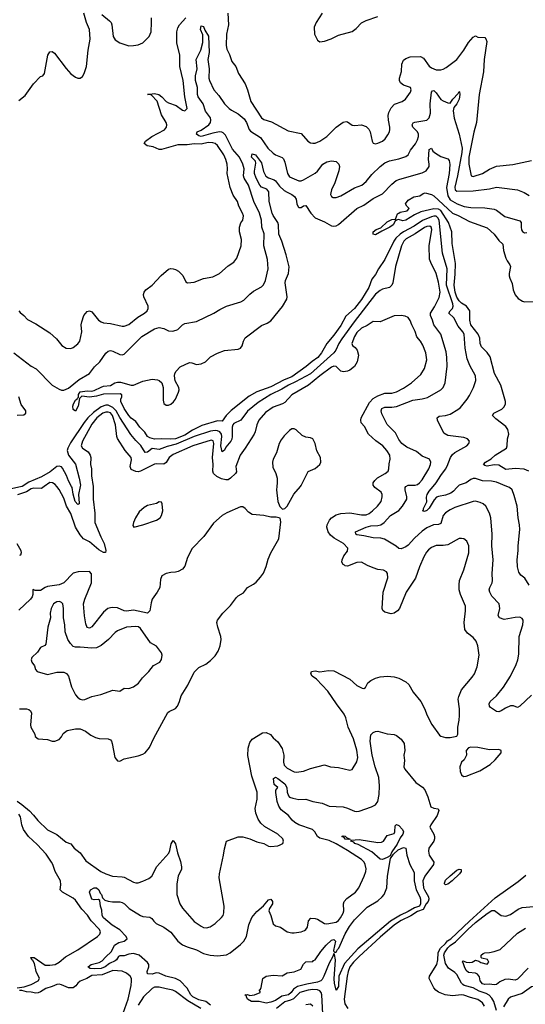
# Model space of a CAD drawing. Header units: inches. Extents: x 1245430 to 1420861, y 606325 to 671315.
# Tile 213 of 256: x 1351270 to 1355617, y 635547 to 644013. Entities that reach past the tile are written whole.
import ezdxf

# ---------------------------------------------------------------- set-up
doc = ezdxf.new("R2010")
doc.units = ezdxf.units.IN
doc.header["$MEASUREMENT"] = 0
doc.layers.add('B3653', color=7, linetype='Continuous')
doc.layers.add('B3654', color=7, linetype='Continuous')

msp = doc.modelspace()

# ---------------------------------------------------------------- linework, layer by layer
at = {"layer": 'B3653', "color": 5}
for points, elevation in [([(1351290.8, 640000), (1351290, 639999.5), (1351201, 639979), (1351163.3, 639956.7), (1351147.9, 639930), (1351126.3, 639830), (1351125.4, 639805.4), (1351134.1, 639750), (1351130, 639697.2), (1351125.7, 639705.7), (1351110, 639713), (1351096.2, 639756.2), (1351070, 639796.5), (1351042.2, 639862.2), (1351022, 639882), (1350970, 639909.9), (1350870, 639936.4), (1350790, 639949.9), (1350711.7, 640000)], 860), ([(1351250, 637293), (1351290, 637266), (1351354, 637210), (1351390, 637174), (1351426.4, 637126.4), (1351510, 637048.4), (1351590, 637007.3), (1351670, 636942.4), (1351710, 636926.7), (1351739.5, 636890), (1351788.9, 636848.9), (1351839.6, 636779.7), (1351969.1, 636689.1), (1352010, 636668), (1352068.1, 636648.1), (1352150, 636644.2), (1352170, 636639.2), (1352250, 636597.3), (1352270, 636591.5), (1352290, 636592.6), (1352330, 636606.7), (1352379.6, 636630), (1352405.4, 636650), (1352448.7, 636731.3), (1352552.1, 636847.9), (1352562.4, 636870), (1352572.3, 636927.7), (1352590, 636956), (1352610, 636926), (1352625.8, 636850), (1352653.7, 636773.6), (1352662.8, 636730), (1352660.2, 636710), (1352631.6, 636650), (1352622, 636582), (1352622.6, 636490), (1352647.6, 636410), (1352670, 636372.4), (1352770, 636258.6), (1352830, 636217.6), (1352850, 636208.2), (1352875.7, 636204.3), (1352906.7, 636213.3), (1352950, 636241.3), (1353006.6, 636293.4), (1353018.5, 636310), (1353026.4, 636333.6), (1353029, 636390), (1352985.5, 636634.5), (1352987.4, 636670), (1353024, 636830), (1353030, 636884.7), (1353049.7, 636950.2), (1353150, 636988.2), (1353190, 636988.2), (1353250, 636970.5), (1353310, 636943.7), (1353368.9, 636928.9), (1353410, 636908), (1353430, 636904.9), (1353490, 636910.8), (1353510, 636917.3), (1353533.2, 636930), (1353539.3, 636950), (1353532.3, 636970), (1353489, 637010), (1353375.6, 637075.6), (1353343.3, 637103.3), (1353320.2, 637140.2), (1353299.4, 637190), (1353294.5, 637230), (1353311.2, 637310), (1353312.7, 637370), (1353265.5, 637510), (1353232.7, 637687.3), (1353234.7, 637750), (1353239.7, 637770), (1353250, 637797.3), (1353270, 637825.5), (1353358.4, 637881.6), (1353390, 637884.9), (1353426.5, 637866.5), (1353450, 637838), (1353490, 637803.7), (1353525.9, 637745.9), (1353541.3, 637690), (1353538, 637630), (1353543.2, 637603.2), (1353570, 637577.6), (1353630, 637547), (1353650, 637544.4), (1353710, 637550.4), (1353770, 637575.8), (1353890, 637606.8), (1353942, 637590), (1354010, 637584.4), (1354110, 637560.7), (1354130, 637566), (1354169, 637631), (1354176.4, 637670), (1354168.5, 637731.5), (1354141.1, 637830), (1354093.7, 637930), (1354073.9, 638010), (1354061.2, 638041.2), (1353993.3, 638130), (1353919.1, 638239), (1353822, 638342), (1353783.7, 638370), (1353774, 638390), (1353778, 638410), (1353810, 638414.8), (1353850, 638406), (1353923.9, 638416.1), (1353970, 638413.7), (1354110, 638342), (1354170, 638288.7), (1354215.3, 638264.7), (1354230, 638263.8), (1354244, 638270), (1354264.5, 638310), (1354289.2, 638330), (1354330, 638350.4), (1354370, 638362.4), (1354431.7, 638368.3), (1354490, 638363.7), (1354530, 638350.4), (1354590, 638320.4), (1354616.1, 638296.1), (1354652.7, 638230), (1354718.7, 638150), (1354751.7, 638091.7), (1354774.4, 638030), (1354813, 637953), (1354880.3, 637860.3), (1354891.9, 637851.9), (1354930, 637842.4), (1354970, 637842), (1355030, 637852), (1355037.2, 637870), (1355037, 637930), (1355049.6, 637990), (1355051.5, 638030), (1355051.1, 638088.9), (1355041, 638170), (1355045.2, 638194.8), (1355070, 638250.5), (1355161.1, 638358.9), (1355180.5, 638390), (1355202, 638450), (1355219.7, 638550), (1355208.3, 638630), (1355195.1, 638670), (1355170, 638702), (1355118.9, 638738.9), (1355096.4, 638770), (1355090.8, 638830), (1355102.6, 638930), (1355101.7, 638970), (1355061, 639070), (1355049.7, 639110), (1355047.4, 639152.6), (1355051.1, 639190), (1355090, 639282.8), (1355132.1, 639430), (1355131.1, 639490), (1355115.1, 639530), (1355090, 639549.6), (1355070, 639553.6), (1355050, 639551.5), (1354950, 639499), (1354910, 639492.2), (1354850, 639491.6), (1354810, 639475.1), (1354784.2, 639455.8), (1354766.5, 639433.5), (1354745.9, 639394.1), (1354708.2, 639310), (1354673.8, 639210), (1354592.4, 639090), (1354535.5, 638950), (1354518.8, 638930), (1354490, 638909.4), (1354464, 638904), (1354410, 638919), (1354392.3, 638932.3), (1354385.6, 638950), (1354396.4, 639090), (1354434, 639214), (1354433.3, 639250), (1354425.3, 639265.3), (1354399.3, 639279.3), (1354350, 639286.6), (1354310, 639299.2), (1354260.6, 639320.6), (1354209.7, 639349.7), (1354170, 639345.6), (1354090, 639314.7), (1354070, 639316.9), (1354062.2, 639322.2), (1354052, 639330), (1354040.7, 639350), (1354043.6, 639370), (1354055.8, 639404.2), (1354090, 639443), (1354092, 639470), (1354054.2, 639510), (1353974.9, 639554.9), (1353941.8, 639581.8), (1353921.1, 639610), (1353909.8, 639650), (1353912.7, 639670), (1353934, 639710), (1353951.1, 639730), (1353990, 639755), (1354030, 639768), (1354110, 639774), (1354210, 639755.3), (1354250, 639756.8), (1354273.5, 639766.5), (1354304.4, 639790), (1354346.9, 639830), (1354377.2, 639870), (1354387.2, 639910), (1354386.2, 639930), (1354378.5, 639950), (1354324.4, 639990), (1354317.1, 640000)], 880), ([(1351481.1, 640000), (1351457.1, 639982.9), (1351390, 639985.2), (1351370, 639978.1), (1351330, 639954.4), (1351251, 639929)], 880), ([(1351900.7, 640000), (1351902, 639990), (1351901.5, 639890), (1351917.3, 639770), (1351916.3, 639690), (1351967.3, 639567.3), (1351997.4, 639510), (1352011.6, 639448.4), (1352006.9, 639433.1), (1351990, 639431.9), (1351950, 639454), (1351870, 639523.2), (1351820.3, 639550), (1351790, 639583.5), (1351750.5, 639650.5), (1351710, 639767.8), (1351672, 639830), (1351650, 639900.4), (1351610, 639974), (1351588.6, 640000)], 880), ([(1351789.9, 640000), (1351775.4, 639930), (1351782.6, 639857.4), (1351780.4, 639850), (1351770, 639843.5), (1351748.4, 639870), (1351730, 639933.2), (1351720.7, 639990), (1351715.4, 640000)], 860), ([(1353482.1, 640000), (1353479.3, 639970), (1353490.7, 639870), (1353507.9, 639827.9), (1353530, 639804.7), (1353550, 639811), (1353570, 639831), (1353627, 639933), (1353684.6, 640000)], 920), ([(1355670, 638205.2), (1355570, 638110.9), (1355550, 638098), (1355514.7, 638114.7), (1355490, 638112.8), (1355446.2, 638093.8), (1355410, 638069.7), (1355390, 638062.9), (1355370, 638063.7), (1355319.1, 638099.1), (1355309.3, 638110), (1355306.6, 638130), (1355315.1, 638150), (1355370, 638198.7), (1355430, 638274.6), (1355489.7, 638370), (1355539.7, 638470), (1355553.7, 638510), (1355562.8, 638557.2), (1355564.4, 638710), (1355596.9, 638810), (1355600.1, 638840.1), (1355599.5, 638850), (1355590, 638865.2), (1355570, 638874.7), (1355530, 638873.5), (1355436.9, 638856.9), (1355396, 638870), (1355385.1, 638890), (1355398.7, 638950), (1355391.5, 638990), (1355330, 639057), (1355311.6, 639090), (1355307.6, 639110), (1355311.6, 639130), (1355331.3, 639170), (1355335.1, 639190), (1355332.2, 639252.3), (1355339.8, 639370), (1355330.8, 639490), (1355333.5, 639590), (1355321, 639730), (1355310, 639769.2), (1355277.6, 639830), (1355255.1, 639850), (1355230, 639862.4), (1355190, 639873.3), (1355170, 639871.5), (1355010, 639818.3), (1354970, 639798.5), (1354930, 639772.6), (1354911.5, 639750), (1354890, 639682.6), (1354870, 639672.5), (1354828.2, 639670), (1354770, 639644.2), (1354730, 639614.8), (1354664.1, 639555.9), (1354610, 639493.9), (1354590, 639479.3), (1354550, 639462.4), (1354530, 639467.1), (1354507.3, 639487.3), (1354407.9, 639547.9), (1354374.5, 639554.5), (1354310, 639557.4), (1354230, 639575.9), (1354170, 639584.4), (1354159.7, 639590), (1354158.7, 639610), (1354249.6, 639650.4), (1354290, 639662.2), (1354350, 639662.7), (1354374.4, 639670), (1354403.4, 639690), (1354458.7, 639750), (1354530, 639793.4), (1354562, 639830), (1354597.7, 639890), (1354599.3, 639910), (1354584.5, 639970), (1354585, 639990), (1354589.8, 640000)], 860), ([(1355038.1, 640000), (1355028, 639992), (1355000.3, 639959.7), (1354976.8, 639943.2), (1354930, 639925.6), (1354870, 639914.1), (1354853.6, 639906.4), (1354834.2, 639885.8), (1354790, 639812.1), (1354770, 639793.7), (1354750, 639785.4), (1354734, 639790), (1354742, 639798), (1354743.1, 639810), (1354772.1, 639867.9), (1354767.7, 639907.7), (1354772.3, 639930), (1354790, 639958.1), (1354826.3, 640000)], 840), ([(1355650, 639151.8), (1355614, 639210), (1355577.6, 639237.6), (1355563, 639263), (1355549.8, 639310), (1355546.6, 639370), (1355557.2, 639450), (1355554.5, 639490), (1355569.7, 639630), (1355568.3, 639670), (1355556, 639730), (1355546.2, 639830), (1355522.2, 639922.2), (1355503.5, 639970), (1355482, 639990), (1355457.4, 640000)], 840), ([(1351270, 638086.7), (1351330, 638088.4), (1351350, 638081.6), (1351363, 638070), (1351371.7, 638050), (1351364, 637950), (1351367.4, 637930), (1351400.4, 637870), (1351403.8, 637850), (1351430, 637830.4), (1351510, 637824.9), (1351550, 637810.6), (1351571.7, 637808.3), (1351610, 637824), (1351630, 637846.8), (1351644.9, 637875.1), (1351679.8, 637900.2), (1351750, 637915.5), (1351790, 637915.3), (1351836.4, 637896.4), (1351882, 637862), (1351922, 637842), (1351952.4, 637832.4), (1352030, 637828.4), (1352050, 637820.5), (1352059.3, 637810), (1352066.4, 637790), (1352087.3, 637670), (1352110, 637641), (1352130, 637638.8), (1352170, 637658), (1352290, 637683), (1352330, 637697.1), (1352349.7, 637710.2), (1352385.7, 637754.3), (1352423.5, 637836.5), (1352544.7, 638055.2), (1352554.5, 638065.5), (1352610, 638090.5), (1352627.3, 638110), (1352645.1, 638150), (1352659.5, 638200.5), (1352715.1, 638290), (1352770, 638404), (1352810, 638443.8), (1352870, 638473.1), (1352910, 638502.6), (1352950, 638543.7), (1352975.7, 638584.3), (1352995.1, 638630), (1353003.9, 638683.9), (1353000.5, 638710), (1352972.6, 638790), (1352965.1, 638830), (1352969.6, 638850), (1353017, 638910), (1353083.1, 638976.9), (1353134.1, 639045.9), (1353150, 639060.4), (1353193.6, 639086.4), (1353229.6, 639130), (1353281, 639159), (1353303.1, 639176.9), (1353341.1, 639218.9), (1353365.2, 639254.8), (1353389.8, 639310.2), (1353406.8, 639373.2), (1353429.7, 639430), (1353496.9, 639550), (1353515.6, 639695.6), (1353510, 639728), (1353476, 639736), (1353430, 639737), (1353370, 639749.7), (1353270, 639758.9), (1353237.6, 639777.6), (1353210, 639809.6), (1353190, 639823.6), (1353170, 639826), (1353050, 639773.9), (1353010.2, 639750), (1352935.3, 639684.7), (1352853.6, 639570), (1352753.9, 639466.1), (1352714.4, 639390), (1352690, 639315.1), (1352670.3, 639290), (1352632.7, 639270), (1352610, 639263.5), (1352570, 639261.1), (1352530, 639252.6), (1352493, 639230), (1352481.1, 639198.9), (1352474, 639130), (1352453.6, 639090), (1352408.4, 639030), (1352399.5, 639000.5), (1352390.1, 638930), (1352370, 638911.6), (1352250, 638936.8), (1352190, 638927), (1352170, 638929.1), (1352110, 638954.8), (1352070, 638959.8), (1352050, 638957.3), (1352028.8, 638950), (1351990, 638918.5), (1351890, 638791.6), (1351870, 638782.6), (1351850, 638787.8), (1351838.4, 638818.4), (1351827, 638887), (1351820.2, 638990), (1351829.1, 639030), (1351886.6, 639170), (1351888.8, 639248.8), (1351869.8, 639269.8), (1351773.8, 639266.2), (1351730, 639254.8), (1351650, 639171.9), (1351610, 639154), (1351510, 639139.2), (1351489.1, 639130.9), (1351450, 639104.2), (1351404.8, 639104.8), (1351387.1, 639112.9), (1351382, 639110), (1351383.1, 639070), (1351379, 639050), (1351364.7, 639030), (1351264.3, 638935.7)], 920), ([(1351244.4, 639510), (1351278.8, 639450), (1351283.9, 639430), (1351276.3, 639410), (1351270, 639405.5)], 880), ([(1352910, 635540.5), (1352870, 635572.1), (1352810, 635586.8), (1352760.1, 635610), (1352742.2, 635630), (1352710, 635684.5), (1352649.6, 635749.6), (1352610.9, 635770), (1352528.1, 635788.1), (1352470, 635815.9), (1352442.6, 635817.4), (1352410, 635805.8), (1352370, 635809.8), (1352365.6, 635830), (1352381.5, 635870), (1352381.6, 635890), (1352370, 635906), (1352297.6, 635970), (1352250, 635983.4), (1352210, 635977.3), (1352170, 635963.2), (1352130, 635963.9), (1352121.1, 635958.9), (1352103.5, 635930), (1352090, 635919.5), (1352042.7, 635897.3), (1352005.3, 635870), (1351970, 635855.8), (1351910, 635852.7), (1351876.2, 635856.2), (1351863.3, 635863.3), (1351858.9, 635870), (1351885.6, 635890), (1351952.3, 635907.7), (1351978.7, 635921.3), (1352006.7, 635953.3), (1352059.6, 636000.4), (1352084.8, 636055.2), (1352122, 636078), (1352170, 636090.9), (1352193.9, 636110), (1352185.5, 636130), (1352130, 636188.5), (1352066.2, 636226.2), (1351990.5, 636290), (1351978.1, 636310), (1351976.5, 636356.5), (1351964, 636390), (1351958.9, 636438.9), (1351949.3, 636449.3), (1351910, 636445.1), (1351889.9, 636449.9), (1351869.8, 636510), (1351880.5, 636530), (1351910, 636547.2), (1351930, 636548.5), (1351951.7, 636530), (1351962.6, 636502.6), (1351972.7, 636490), (1351981.6, 636461.6), (1352003.4, 636443.4), (1352030, 636433.1), (1352067.3, 636427.3), (1352130, 636427.2), (1352150, 636422), (1352170.2, 636410.2), (1352211.6, 636371.5), (1352310, 636310.3), (1352330, 636301.7), (1352390, 636297.3), (1352406, 636286), (1352422.3, 636262.3), (1352443, 636243), (1352510, 636210.3), (1352570, 636166.7), (1352630, 636090.3), (1352670, 636058.9), (1352710, 636040.3), (1352790, 636015.2), (1352850, 635982.8), (1352909.3, 635969.3), (1352970, 635965.3), (1353048.2, 635971.8), (1353079.6, 635990), (1353170, 636060.5), (1353196.2, 636090), (1353220.5, 636130), (1353239.7, 636230), (1353266.3, 636293.7), (1353310, 636346), (1353365.3, 636394.7), (1353410, 636446), (1353430, 636450.4), (1353444.9, 636430), (1353444.2, 636410), (1353418, 636370), (1353412.2, 636350), (1353428.9, 636310), (1353450, 636238), (1353470, 636220.7), (1353511.3, 636210), (1353570.3, 636170.3), (1353610, 636160.9), (1353630, 636160.8), (1353690, 636170.2), (1353718.1, 636181.9), (1353731.1, 636190), (1353743.5, 636210), (1353753.9, 636266.1), (1353773.1, 636286.9), (1353810, 636286.3), (1353830, 636279), (1353890, 636242), (1353910, 636238), (1353990, 636252.6), (1354010, 636266.9), (1354029.8, 636290), (1354052.1, 636330), (1354057.7, 636350), (1354054, 636410), (1354060.5, 636430), (1354083.9, 636456.1), (1354158.7, 636510), (1354186.3, 636550), (1354233.3, 636650), (1354246.2, 636690), (1354248.5, 636711.5), (1354241.4, 636750), (1354230.8, 636770), (1354210, 636792.8), (1354087.7, 636870), (1353990, 636927.5), (1353930, 636956.5), (1353850, 636975.3), (1353829.9, 636989.9), (1353808.2, 637030), (1353788.9, 637048.9), (1353670, 637090.9), (1353635.6, 637110), (1353613, 637130), (1353581.6, 637170), (1353518.7, 637218.7), (1353497.3, 637250), (1353484.6, 637290), (1353472.6, 637367.4), (1353472.6, 637387.4), (1353489.2, 637410), (1353458.4, 637438.4), (1353451.1, 637490), (1353470, 637499.8), (1353490, 637489.5), (1353550, 637443.1), (1353566.9, 637410), (1353570.8, 637370), (1353580.1, 637340.1), (1353589.5, 637329.5), (1353618.7, 637318.7), (1353670, 637306.8), (1353730, 637310.2), (1353790, 637290.2), (1353870, 637275.3), (1353930, 637250.2), (1354050, 637246.2), (1354090, 637235), (1354148.1, 637208.1), (1354165.9, 637205.9), (1354190, 637208.7), (1354295.2, 637244.8), (1354330, 637261.2), (1354349.8, 637290), (1354360.2, 637350), (1354365.1, 637425.1), (1354358.4, 637498.4), (1354326.6, 637590), (1354301.1, 637690), (1354284.4, 637810), (1354290, 637864.7), (1354310, 637884), (1354330, 637893.4), (1354350, 637896.3), (1354430, 637874), (1354490, 637868), (1354510, 637859.3), (1354550, 637828.2), (1354575.3, 637790), (1354581.3, 637730), (1354573.4, 637690), (1354577.3, 637642.7), (1354572.2, 637590), (1354582.4, 637570), (1354675.3, 637455.2), (1354733.6, 637413.6), (1354754.4, 637390), (1354780.4, 637330), (1354805.5, 637245.5), (1354830, 637233.7), (1354868.5, 637228.5), (1354874.3, 637214.3), (1354859.3, 637170), (1354804.8, 637090), (1354796.9, 637070), (1354830.1, 637010.1), (1354837.1, 636990), (1354837.9, 636970), (1354830.4, 636949.6), (1354789.3, 636890), (1354784, 636864), (1354791.6, 636830), (1354831.7, 636770), (1354829.2, 636750), (1354752.4, 636650), (1354737.7, 636610), (1354742.3, 636550), (1354749.3, 636530), (1354784.5, 636470), (1354788.3, 636450), (1354781.6, 636430), (1354764.7, 636410), (1354738.6, 636361.4), (1354690, 636344.2), (1354632.9, 636307.1), (1354550, 636267.7), (1354492.3, 636230), (1354370, 636124.9), (1354190, 635959), (1354139.9, 635910), (1354109.5, 635870), (1354093.6, 635830), (1354085, 635790), (1354059.3, 635590), (1354066.8, 635550), (1354090.9, 635510)], 860), ([(1351250, 635688.7), (1351310, 635698.7), (1351370, 635717.1), (1351430.5, 635749.5), (1351439.7, 635770), (1351410.6, 635830.6), (1351397.9, 635897.9), (1351383.7, 635923.7), (1351373.6, 635930), (1351366.6, 635950), (1351394.4, 635950), (1351490, 635885), (1351530, 635882.7), (1351576, 635890), (1351610, 635908.5), (1351664, 635956), (1351770, 636015.6), (1351939.2, 636130), (1351959.8, 636150), (1351965.6, 636170), (1351956.8, 636190), (1351884.2, 636264.2), (1351852.3, 636312.3), (1351805.9, 636365.9), (1351750, 636443.4), (1351730, 636460.7), (1351638.9, 636510), (1351618.5, 636530), (1351625.4, 636574.6), (1351622.6, 636610), (1351574.3, 636690), (1351554.7, 636750), (1351543.9, 636770), (1351497.1, 636837.1), (1351420.9, 636920.9), (1351347.5, 636990), (1351304.1, 637050), (1351290, 637089.4), (1351277.8, 637157.8), (1351263, 637183)], 880), ([(1354109.9, 636967.9), (1354114, 636966)], 840), ([(1355267.7, 635530), (1355250, 635560.2), (1355210, 635588.7), (1355145.1, 635605.1), (1355090, 635626), (1355070, 635629.8), (1354990, 635620.4), (1354928.1, 635628.1), (1354870, 635651), (1354847.7, 635667.7), (1354830.9, 635690), (1354789.8, 635769.8), (1354793.2, 635790), (1354856, 635890), (1354865.6, 635930), (1354869, 635990), (1354875.4, 636010), (1354889.6, 636030.4), (1354930, 636069.8), (1354947.2, 636092.8), (1354975.8, 636110), (1355137.3, 636262.7), (1355358.8, 636461.2), (1355556.9, 636603.1), (1355622.7, 636657.3)], 860), ([(1355370, 635494), (1355347, 635570), (1355330, 635598.5), (1355305.2, 635625.2), (1355279.7, 635639.7), (1355221, 635661), (1355168.2, 635690), (1355092, 635710), (1355078.8, 635718.8), (1355067.4, 635730), (1355030, 635802), (1355010, 635821.2), (1354956.7, 635856.7), (1354930, 635897.4), (1354916.9, 635970), (1354922.7, 635990), (1354950, 636032.5), (1354970, 636053.5), (1355016.7, 636083.3), (1355122.3, 636190), (1355190, 636249.3), (1355290, 636328.2), (1355330, 636352.4), (1355353.3, 636353.3), (1355410, 636310.5), (1355450, 636303.7), (1355490, 636319.7), (1355555.3, 636364.7), (1355590, 636380.5), (1355690.6, 636389.4)], 840), ([(1355642.3, 635857.7), (1355550, 635762.7), (1355530, 635755.6), (1355470, 635761.9), (1355440.6, 635759.4), (1355398.6, 635741.4), (1355370, 635718.2), (1355350, 635713.8), (1355310, 635721.6), (1355270, 635717.6), (1355250, 635723.5), (1355229.8, 635750), (1355222.2, 635782.3), (1355205.7, 635805.7), (1355190, 635814.5), (1355130, 635820.3), (1355110, 635838.4), (1355093.2, 635870), (1355084.4, 635904.4), (1355078, 635910), (1355080.1, 635919.9), (1355090, 635919.3), (1355108.8, 635908.8), (1355134.3, 635905.7), (1355159, 635910), (1355190, 635926), (1355218, 635918), (1355233.6, 635906.4), (1355290, 635891.3), (1355304, 635910), (1355291.9, 635931.9), (1355244, 635944), (1355238, 635950), (1355238, 635970), (1355254.6, 635985.4), (1355269.1, 635990.9), (1355310, 635993), (1355350, 636001.3), (1355400.4, 636019.6), (1355550, 636160.2), (1355619.2, 636200.8)], 820), ([(1352161.2, 635470), (1352202.1, 635590), (1352229.8, 635710), (1352232.9, 635750), (1352231.3, 635770), (1352221.4, 635790), (1352190, 635815.3), (1352152.2, 635832.2), (1352070, 635837.2), (1351979.5, 635800.5), (1351890, 635794.3), (1351848.9, 635770), (1351790, 635745.8), (1351770.8, 635730), (1351754.1, 635705.9), (1351730, 635689.7), (1351690, 635690), (1351630, 635715.9), (1351610, 635720.3), (1351590, 635718.1), (1351550, 635700.3), (1351495.6, 635684.4), (1351450, 635653.4), (1351430, 635645), (1351410, 635642.8), (1351370, 635651.5), (1351330, 635653.3), (1351290, 635667.1), (1351270, 635665.3)], 880), ([(1352828, 635510), (1352716.6, 635576.6), (1352610, 635658.6), (1352586.6, 635670), (1352530, 635679), (1352470, 635695), (1352430, 635693.8), (1352410, 635684.2), (1352334.5, 635610), (1352290, 635539.8)], 880), ([(1353875.6, 635464.4), (1353868, 635630), (1353861.8, 635650), (1353850, 635662.8), (1353830, 635670.8), (1353790, 635674.8), (1353749.9, 635669.9), (1353679.3, 635650), (1353625.1, 635594.9), (1353598.6, 635581.4), (1353550, 635568.6), (1353477.1, 635510)], 860), ([(1355724.5, 635490), (1355718.4, 635630), (1355721.6, 635670), (1355716.5, 635690), (1355710, 635695.3), (1355690, 635701.4), (1355670, 635696.2), (1355590, 635640.9), (1355490, 635607.9), (1355470, 635591.1), (1355430, 635525.1)], 840), ([(1353790.8, 635530), (1353770, 635549.5), (1353730, 635542)], 880)]:
    msp.add_lwpolyline(points, dxfattribs=dict(at, elevation=elevation))
for points, elevation in [([(1352470, 639867), (1352446.3, 639853.7), (1352370, 639836.1), (1352341.4, 639818.6), (1352298.9, 639781.1), (1352265, 639730), (1352248.2, 639690), (1352244, 639664), (1352250.5, 639650.5), (1352330, 639669.2), (1352445.2, 639710), (1352477, 639730), (1352490, 639751), (1352499.7, 639790), (1352495.1, 639850), (1352490, 639864)], 920), ([(1351614, 639010), (1351590, 639007.1), (1351561.7, 638990), (1351540.9, 638950), (1351533.4, 638910), (1351535.8, 638870), (1351511.5, 638790), (1351494.9, 638645.1), (1351487.3, 638632.7), (1351450, 638614.5), (1351424.2, 638575.8), (1351374.9, 638530), (1351368.1, 638508.1), (1351374.8, 638490), (1351398, 638458), (1351406.4, 638426.4), (1351422, 638410), (1351510, 638383.7), (1351590, 638403.1), (1351650, 638401.6), (1351671.8, 638391.8), (1351690.4, 638370), (1351715.6, 638275.6), (1351749, 638209), (1351766.7, 638186.7), (1351790, 638170.4), (1351810, 638165.7), (1351830, 638169), (1351890, 638192.4), (1351968, 638212), (1352070, 638247.4), (1352130, 638240.5), (1352170, 638265.5), (1352210, 638263.1), (1352250, 638276.5), (1352290.7, 638309.3), (1352325.2, 638354.8), (1352381.6, 638410), (1352420.4, 638459.6), (1352474, 638490), (1352490, 638512), (1352494, 638550), (1352490, 638568), (1352446.5, 638626.5), (1352396.3, 638656.3), (1352310, 638779.7), (1352292.4, 638792.4), (1352270, 638796), (1352190, 638788.7), (1352110, 638757.2), (1352090, 638743.5), (1352034.9, 638685.1), (1351970, 638633.5), (1351930, 638612.1), (1351890, 638608.5), (1351790, 638618.4), (1351750, 638617.2), (1351730, 638625.1), (1351708.2, 638648.2), (1351684.5, 638684.5), (1351661.1, 638750), (1351658, 638810), (1351647, 638870), (1351647.6, 638950), (1351640.5, 638990), (1351630, 639002.9)], 940), ([(1355150, 637757.2), (1355127.5, 637752.5), (1355107.7, 637730), (1355113, 637690), (1355090.4, 637650), (1355070, 637629.2), (1355055.8, 637590), (1355057.6, 637550), (1355070, 637521), (1355087.1, 637507.1), (1355110, 637507.9), (1355225.1, 637554.9), (1355314, 637610), (1355358.9, 637650), (1355393.6, 637690), (1355409.2, 637710), (1355408.7, 637730), (1355390, 637739.3), (1355310, 637735.8), (1355210, 637755.1)], 880), ([(1354390, 636790.8), (1354370, 636793.8), (1354297.8, 636857.8), (1354179.8, 636919.8), (1354152, 636930), (1354141.7, 636941.7), (1354117.2, 636950), (1354120.9, 636959.1), (1354190, 636962.8), (1354350, 636939), (1354380.1, 636939.9), (1354398.4, 636950), (1354430, 636999.1), (1354490, 637014.8), (1354496.9, 637030), (1354499.5, 637080.5), (1354510, 637092.7), (1354530, 637084.2), (1354561.3, 637050), (1354568.9, 637030), (1354564.6, 637010), (1354541.7, 636978.3), (1354516.2, 636923.8), (1354470, 636859.5), (1354455.2, 636824.8), (1354430, 636809.6)], 840), ([(1354109.9, 636967.9), (1354095.8, 636964.2), (1354070, 636968.4), (1354060.2, 636980.2), (1354039.5, 636990), (1354050, 636996.5), (1354070, 636992.6), (1354081.3, 636981.3)], 840), ([(1353990, 635669.6), (1353976.1, 635730), (1353973.7, 635766.3), (1353986.5, 635930), (1353976.6, 635976.6), (1353970, 635982.7), (1353962, 635958), (1353930, 635902), (1353885.7, 635790), (1353870, 635760.4), (1353859.6, 635750), (1353830, 635738.5), (1353738.7, 635721.3), (1353660, 635700), (1353623.6, 635676.4), (1353604, 635650), (1353580.8, 635630), (1353523.6, 635616.4), (1353470, 635579.9), (1353430, 635565), (1353390, 635558.3), (1353330, 635569.9), (1353262.7, 635570), (1353229.3, 635590), (1353219, 635610), (1353219, 635619), (1353206, 635630), (1353230, 635630.5), (1353250, 635623), (1353288, 635630), (1353338, 635650), (1353338, 635658), (1353328, 635670), (1353342, 635678), (1353347.3, 635692.7), (1353362, 635770), (1353388.7, 635790), (1353450, 635797.1), (1353526.8, 635793.2), (1353570, 635819.1), (1353630, 635827), (1353688.7, 635850), (1353710, 635892), (1353730, 635911.3), (1353790, 635916), (1353795.3, 635924.7), (1353810, 635930.8), (1353859.7, 636000.3), (1353905.1, 636054.9), (1353950, 636099.7), (1353970, 636104), (1353986, 636090), (1353968.7, 636010), (1353970, 636001), (1353976.3, 635996.3), (1353990, 635994.4), (1354001.5, 636018.5), (1354013.1, 636030), (1354067.9, 636152.1), (1354105.3, 636214.7), (1354147.5, 636272.5), (1354258.5, 636381.5), (1354350, 636436.1), (1354388, 636470), (1354402.5, 636490), (1354427.7, 636550), (1354433.7, 636650), (1354459.7, 636800.3), (1354483.3, 636836.7), (1354524.4, 636875.6), (1354570, 636895.8), (1354589.1, 636889.1), (1354599.1, 636830), (1354625, 636750), (1354660.5, 636680.5), (1354662.2, 636610), (1354678.9, 636530), (1354711.5, 636470), (1354717.6, 636450), (1354716, 636410), (1354708.3, 636391.7), (1354664.1, 636375.9), (1354610, 636343.8), (1354545.5, 636314.4), (1354458, 636262), (1354176.1, 636023.9), (1354063.2, 635896.8), (1354013.7, 635790), (1354010, 635699)], 840), ([(1354930, 636573.7), (1354923.5, 636583.5), (1354921.3, 636590), (1354930, 636613.2), (1354970, 636652.2), (1355030, 636699.8), (1355050, 636710.2), (1355065.2, 636705.2), (1355065.5, 636690), (1355050.8, 636670), (1354989.3, 636610), (1354950, 636579.2)], 860)]:
    msp.add_lwpolyline(points, close=True, dxfattribs=dict(at, elevation=elevation))
at = {"layer": 'B3654', "color": 5}
for points, elevation in [([(1351262.2, 643317.8), (1351317.4, 643362.6), (1351390, 643462.8), (1351450, 643526), (1351470, 643531.3), (1351484, 643550), (1351513, 643707), (1351530, 643737.3), (1351550, 643739.1), (1351570, 643724.9), (1351670, 643592.4), (1351710, 643546.4), (1351750, 643518), (1351770, 643510.7), (1351790, 643510.8), (1351810, 643526), (1351826, 643550), (1351845.6, 643610), (1351859.2, 643750), (1351875.3, 643844.7), (1351871.4, 643930), (1351845, 643990), (1351823.1, 644070)], 920), ([(1351263, 641510), (1351274.2, 641494.2), (1351306.8, 641470), (1351336.4, 641436.4), (1351410, 641398.9), (1351530, 641320.3), (1351588.2, 641268.2), (1351632.5, 641212.5), (1351670, 641188.8), (1351710, 641187), (1351730, 641194.9), (1351770, 641225.5), (1351786, 641250), (1351803.5, 641330), (1351800.3, 641390), (1351804.4, 641415.6), (1351821.6, 641470), (1351850, 641505.5), (1351870, 641510.3), (1351890, 641502.4), (1351948.9, 641430), (1351970, 641414.9), (1351990, 641407.7), (1352050, 641402.2), (1352150, 641377.6), (1352170, 641378.2), (1352210, 641392.3), (1352285.6, 641454.4), (1352344.5, 641490), (1352365.1, 641510), (1352376.2, 641530), (1352376.2, 641550), (1352337.6, 641630), (1352333.6, 641650), (1352339.6, 641670), (1352354.5, 641690), (1352410, 641732), (1352487, 641813), (1352550, 641867.2), (1352570, 641872.9), (1352590, 641871.8), (1352610, 641866.4), (1352636.3, 641850), (1352672.3, 641812.3), (1352698.7, 641758.7), (1352714, 641750), (1352770, 641755.8), (1352850, 641786.5), (1352930, 641801.1), (1352987.9, 641832), (1353062, 641898), (1353111.8, 641928.2), (1353135.9, 641964.1), (1353174.7, 642070), (1353176.6, 642123.4), (1353160.3, 642190), (1353159.1, 642230), (1353173, 642267), (1353188, 642290), (1353193.4, 642326.6), (1353186.2, 642350), (1353154.8, 642410), (1353142.2, 642450), (1353105.6, 642505.6), (1353081, 642570), (1353053.8, 642690), (1353057.5, 642730), (1353054.3, 642770), (1353042.4, 642810), (1353024.1, 642850), (1352970, 642931.4), (1352950, 642947.7), (1352930, 642955.6), (1352890, 642956.6), (1352830, 642942.1), (1352770, 642946), (1352710, 642937.4), (1352630, 642936.7), (1352490, 642895.9), (1352470, 642898.4), (1352418.9, 642918.9), (1352365.2, 642930), (1352341.6, 642950), (1352352.8, 642970), (1352406, 643010), (1352514.8, 643065.2), (1352532.8, 643090), (1352534.6, 643110), (1352528.7, 643130), (1352490, 643194), (1352451.9, 643311.9), (1352403, 643363), (1352390, 643369.6), (1352369, 643370), (1352430, 643377.7), (1352466, 643370), (1352491.2, 643351.2), (1352530.3, 643310), (1352550, 643297.5), (1352614.7, 643274.7), (1352670, 643235.3), (1352691.1, 643228.9), (1352709.6, 643250), (1352689.2, 643349.2), (1352676.4, 643490), (1352648.4, 643610), (1352648.5, 643710), (1352620.5, 643810), (1352622.3, 643910), (1352630, 643943.7), (1352643.7, 643970), (1352699.1, 644030)], 880), ([(1351977, 644057), (1352043.9, 644003.9), (1352055.6, 643990), (1352062.4, 643970), (1352072.9, 643870), (1352090, 643839.5), (1352130, 643813.1), (1352210, 643788.9), (1352250, 643790.3), (1352290, 643798.3), (1352330, 643814.9), (1352384, 643870), (1352399.8, 643910), (1352403.9, 643990), (1352402.2, 644030)], 920), ([(1353059, 644070), (1353065.2, 643970), (1353047.5, 643890), (1353044.4, 643790), (1353050, 643761), (1353072.9, 643712.9), (1353092.8, 643652.7), (1353128.2, 643610), (1353152.2, 643550), (1353210, 643462.8), (1353230.3, 643410), (1353258.9, 643310), (1353350, 643170.4), (1353370, 643154.9), (1353435.3, 643135.3), (1353577.4, 643057.4), (1353690, 643034.4), (1353747.6, 642967.6), (1353770, 642954.4), (1353790.3, 642950.3), (1353810, 642950.3), (1353850.5, 642969.5), (1353910.5, 643009.5), (1353990, 643088.9), (1354050, 643131.6), (1354076.9, 643136.9), (1354090, 643134), (1354130, 643106.7), (1354150, 643103.7), (1354210, 643108.8), (1354250, 643094), (1354272.2, 643072.2), (1354284.6, 643050), (1354300.3, 642970), (1354310, 642950.7), (1354330, 642945.7), (1354350, 642950.3), (1354389.5, 642970), (1354413, 642990), (1354436.6, 643023.4), (1354448.4, 643050), (1354453.5, 643070), (1354452.2, 643090), (1354439.7, 643150), (1354439.1, 643190), (1354444.4, 643215.6), (1354463.6, 643256.4), (1354493.9, 643286.1), (1354557.2, 643310), (1354586, 643330), (1354630, 643391.3), (1354635.6, 643410), (1354629.2, 643430), (1354569.8, 643449.8), (1354544.2, 643470), (1354534.3, 643490), (1354535.6, 643510), (1354553.5, 643566.5), (1354555.4, 643630), (1354570, 643664.6), (1354590, 643680.2), (1354626, 643694), (1354715.6, 643695.6), (1354742, 643682), (1354790, 643614.9), (1354810, 643598), (1354850, 643583.1), (1354890, 643582), (1354910, 643586.5), (1354938.3, 643601.7), (1355030, 643671.6), (1355088.9, 643750), (1355130, 643816.4), (1355170, 643862.8), (1355190, 643874.8), (1355210, 643864), (1355270, 643859.3), (1355279.3, 643850), (1355286.7, 643826.7), (1355264.7, 643670), (1355256.5, 643563.5), (1355219.7, 643370), (1355197.2, 643130), (1355175, 643045), (1355131, 642830), (1355131.9, 642771.9), (1355151.2, 642671.2), (1355170, 642665.8), (1355248, 642690), (1355310, 642729.4), (1355370, 642752.7), (1355510.6, 642769.4), (1355670, 642803.2)], 880), ([(1353871.8, 644070), (1353819.3, 643990), (1353803, 643950), (1353804.9, 643890), (1353830, 643838), (1353850, 643822.8), (1353890, 643828.5), (1353949, 643850), (1354010, 643881.6), (1354130, 643912.7), (1354163.3, 643936.7), (1354210, 643987.2), (1354250, 644007.7), (1354350, 644040.3)], 920), ([(1351220.4, 641150), (1351370, 641033), (1351413.4, 641010), (1351550.2, 640870.2), (1351610, 640836), (1351630, 640827.7), (1351650, 640827.1), (1351690, 640846), (1351781.1, 640918.9), (1351869.2, 640970.8), (1351912.6, 641027.4), (1351958.5, 641070), (1352010, 641147), (1352030, 641162), (1352050, 641168.7), (1352070, 641164.2), (1352130, 641134.6), (1352150, 641131.8), (1352170, 641137.6), (1352321.1, 641290), (1352430, 641356.3), (1352470, 641366.9), (1352510, 641357.7), (1352550, 641338), (1352584.1, 641335.9), (1352616.6, 641343.4), (1352630, 641350.4), (1352670, 641390.5), (1352690, 641401.6), (1352790, 641418), (1352939.3, 641490), (1352990, 641521.3), (1353049.2, 641550), (1353172.7, 641587.3), (1353197.3, 641602.7), (1353247.6, 641652.4), (1353281.2, 641678.8), (1353350, 641717), (1353365.3, 641734.7), (1353382.7, 641770), (1353406.2, 641870), (1353401.2, 641950), (1353369, 642070), (1353372.4, 642172.4), (1353352.4, 642230), (1353349.9, 642290), (1353331.4, 642350), (1353282.1, 642450), (1353238.9, 642590), (1353199.8, 642650), (1353195.4, 642670), (1353199, 642730), (1353189.3, 642770), (1353160.8, 642830), (1353101.1, 642901.1), (1353039.2, 643019.3), (1353020.6, 643040.6), (1353007.5, 643047.5), (1352987.8, 643047.8), (1352930, 643037.7), (1352830, 643008.6), (1352810, 643013.6), (1352789.9, 643030), (1352797.4, 643050), (1352830, 643064.5), (1352896.1, 643110), (1352909.9, 643130), (1352913.8, 643150), (1352910.8, 643170.8), (1352867.3, 643227.3), (1352846.7, 643290), (1352805.6, 643350), (1352799.9, 643370), (1352798, 643430), (1352781.5, 643490), (1352781.8, 643530), (1352796.8, 643590), (1352787.9, 643670), (1352827.2, 643750), (1352843.9, 643816.1), (1352844.2, 643884.2), (1352825.9, 643930), (1352830, 643960.5), (1352850, 643953.7), (1352862.7, 643922.7), (1352892.8, 643872.8), (1352899.6, 643730), (1352887.3, 643670), (1352900.1, 643590), (1352897.6, 643510), (1352901.1, 643490), (1352939, 643410), (1352981.3, 643361.3), (1353031.9, 643290), (1353070, 643249.4), (1353090, 643234.5), (1353150, 643204.8), (1353200.8, 643160.8), (1353221.7, 643130), (1353243, 643070), (1353254.6, 643054.6), (1353339.4, 642999.4), (1353402.3, 642910), (1353450, 642865.8), (1353470, 642850.2), (1353527.5, 642827.5), (1353537.8, 642817.8), (1353549.4, 642789.4), (1353571.7, 642691.7), (1353590, 642662.9), (1353670, 642627.4), (1353690, 642627.7), (1353710, 642635.3), (1353810, 642693.6), (1353830, 642710.3), (1353877.7, 642770), (1353910, 642792.2), (1353950, 642799.7), (1353990, 642792.9), (1354003.8, 642783.8), (1354014, 642770), (1354018.9, 642750), (1354014, 642714), (1353981, 642610), (1353952.3, 642550), (1353945.3, 642525.2), (1353943.6, 642510), (1353950, 642494), (1353965.3, 642485.2), (1353990, 642485.2), (1354030, 642498.5), (1354150, 642568.9), (1354211.6, 642590), (1354250, 642622.6), (1354297.7, 642682.3), (1354370, 642752.2), (1354410, 642782.3), (1354450, 642800.2), (1354530, 642815.8), (1354590, 642837.7), (1354609.8, 642850.2), (1354631, 642890), (1354673.6, 642946.4), (1354690, 642979.3), (1354699.1, 643010), (1354699.8, 643030), (1354690.6, 643050), (1354650.8, 643090), (1354644.1, 643110), (1354654.6, 643125.4), (1354667.1, 643132.8), (1354770, 643149.4), (1354790, 643168.9), (1354801.1, 643210), (1354800.4, 643290), (1354810, 643391.3), (1354818, 643402), (1354830, 643404.9), (1354850, 643385.7), (1354890, 643328), (1354910, 643314.4), (1354950, 643298), (1354970, 643295.5), (1354994, 643330), (1355040.7, 643379.3), (1355050, 643396), (1355052.3, 643392.3), (1355055.6, 643370), (1355048.9, 643330), (1355030, 643288.4), (1355003, 643257), (1354997.4, 643230), (1355006.5, 643166.5), (1355050, 643027.7), (1355075.2, 642910), (1355071.8, 642870), (1355035.4, 642670), (1355012.7, 642572.7), (1355015.2, 642550), (1355030, 642539.5), (1355170, 642541.2), (1355310, 642559.8), (1355370, 642572.1), (1355391.2, 642571.2), (1355550.2, 642550.2), (1355608.1, 642528.1), (1355650, 642501.7)], 860), ([(1354826.3, 640000), (1354852.2, 640030), (1354890, 640094.3), (1354931.1, 640148.9), (1354945.4, 640174.6), (1354973.8, 640250), (1354990, 640273.4), (1355010, 640291.2), (1355115.1, 640350), (1355131.6, 640370), (1355138.4, 640390), (1355120.9, 640410), (1355090, 640420.8), (1354950, 640438.9), (1354916.6, 640456.6), (1354861, 640570), (1354859.7, 640590), (1354876.4, 640603.6), (1354930, 640610.2), (1354970, 640622), (1355038.1, 640661.9), (1355060.2, 640679.8), (1355118.7, 640750), (1355138.8, 640781.2), (1355173.3, 640850), (1355193.3, 640910), (1355188.3, 640950), (1355139, 641039), (1355116.2, 641096.2), (1355100.7, 641190), (1355091.7, 641310), (1355081.4, 641330), (1355039, 641379), (1355001.9, 641450), (1354959.2, 641490), (1354970.7, 641510), (1354991.1, 641528.9), (1354996.7, 641550), (1354993.7, 641570), (1354940.4, 641730), (1354946.9, 641870), (1354906.6, 642006.6), (1354875.5, 642290), (1354865.6, 642310), (1354850, 642323.1), (1354830, 642324), (1354810, 642318.5), (1354734, 642286), (1354661.7, 642238.3), (1354569.6, 642190), (1354541.3, 642170), (1354505, 642135), (1354488, 642110), (1354408.3, 641950), (1354355.6, 641870), (1354330, 641821.7), (1354298.6, 641781.4), (1354271.4, 641710), (1354210, 641607), (1354150, 641530.6), (1354074.7, 641465.3), (1354030, 641383.5), (1353970, 641299.3), (1353912, 641228), (1353866.5, 641150), (1353834, 641110), (1353785, 641075), (1353733.5, 641030), (1353610, 640941.9), (1353544.6, 640915.4), (1353430, 640855.3), (1353307.8, 640812.2), (1353243.6, 640776.4), (1353087.7, 640652.3), (1353045.9, 640610), (1353010, 640562), (1352970, 640564.9), (1352836.6, 640523.4), (1352755.4, 640484.6), (1352690, 640439.9), (1352610, 640410), (1352565.5, 640405.5), (1352490, 640409.5), (1352430, 640405.6), (1352390, 640417.9), (1352370, 640429.9), (1352346.6, 640466.6), (1352302.4, 640510), (1352270, 640558.7), (1352230, 640587.4), (1352209.8, 640610), (1352170, 640669.5), (1352139.3, 640730), (1352139, 640750), (1352148, 640770), (1352147.3, 640787.3), (1352135.3, 640795.3), (1351990, 640794.5), (1351930, 640775.8), (1351870, 640767.8), (1351803.2, 640776.8), (1351784.7, 640755.3), (1351773.7, 640690), (1351750, 640646), (1351730, 640662), (1351727.3, 640690), (1351733.6, 640710), (1351750, 640742), (1351765.4, 640754.6), (1351770, 640766), (1351775.3, 640764.7), (1351776.3, 640790), (1351790, 640814.2), (1351850, 640822.8), (1351890, 640820.3), (1351910, 640824.2), (1351970, 640854.7), (1351990, 640862), (1352050, 640867.2), (1352088.8, 640891.2), (1352110, 640897.6), (1352137.8, 640897.8), (1352230, 640871.2), (1352248.7, 640871.3), (1352330, 640905.7), (1352410, 640921.3), (1352456, 640916), (1352470.2, 640910.2), (1352492.4, 640890), (1352504.9, 640850), (1352503, 640743), (1352510, 640714), (1352530, 640699.6), (1352550, 640698.6), (1352570, 640706.7), (1352593.6, 640726.4), (1352610.5, 640749.5), (1352636.4, 640810), (1352640.4, 640830), (1352638, 640850), (1352607.8, 640907.8), (1352601.4, 640950), (1352604.8, 640970), (1352615.3, 640990), (1352650, 641028.9), (1352730, 641065.7), (1352750, 641063.7), (1352790, 641048.5), (1352830, 641054.9), (1352868.2, 641071.8), (1352910, 641115.3), (1352970, 641147.2), (1353031.8, 641168.2), (1353150, 641178.9), (1353170, 641188.5), (1353183.5, 641210), (1353195.1, 641250), (1353210, 641276.5), (1353350, 641383.1), (1353396.6, 641403.4), (1353430, 641423.8), (1353530, 641547.5), (1353566.8, 641610), (1353568.9, 641630), (1353553.4, 641750), (1353555.9, 641770), (1353581.8, 641830), (1353587.7, 641887.7), (1353561.5, 641990), (1353523.5, 642110), (1353499.5, 642170), (1353494.8, 642250), (1353489.6, 642269.6), (1353448.7, 642328.7), (1353440.7, 642350), (1353415.5, 642450), (1353413.1, 642533.1), (1353394.9, 642554.9), (1353350, 642573.8), (1353335.3, 642590), (1353303.1, 642650), (1353288.2, 642690), (1353287.7, 642710), (1353300.4, 642780.4), (1353296.4, 642796.4), (1353263.5, 642830), (1353270, 642860.7), (1353298, 642850), (1353350, 642783.8), (1353367.5, 642707.5), (1353387.2, 642667.2), (1353410, 642652.2), (1353456.8, 642636.8), (1353470, 642626.4), (1353503.1, 642583.1), (1353545.5, 642545.5), (1353568.9, 642528.9), (1353610, 642510.1), (1353632.6, 642492.6), (1353648.6, 642470), (1353653.4, 642430), (1353664.2, 642404.2), (1353670, 642399.3), (1353690, 642399.3), (1353710, 642411.3), (1353730, 642415.3), (1353772.1, 642350), (1353810.1, 642310.1), (1353890, 642275), (1353950, 642240.9), (1353970, 642236.6), (1353990, 642239.8), (1354010, 642251.7), (1354170, 642390.2), (1354230, 642418.4), (1354310, 642476.3), (1354390, 642514.7), (1354470, 642600.3), (1354506, 642630), (1354537.4, 642642.6), (1354730, 642697.1), (1354765, 642715), (1354791.3, 642750), (1354792.1, 642770), (1354783.9, 642810), (1354790, 642898), (1354810, 642907.7), (1354823.2, 642883.2), (1354845.2, 642865.2), (1354890, 642837.5), (1354950, 642818), (1354962, 642802), (1354967.3, 642767.3), (1354962.5, 642690), (1354939, 642570), (1354950, 642499), (1354970, 642465.3), (1355032, 642430), (1355092.8, 642407.2), (1355150, 642397.7), (1355270, 642395.4), (1355350, 642383.6), (1355370, 642375.8), (1355442, 642322), (1355570, 642284.4), (1355582, 642270), (1355580.7, 642230), (1355585.5, 642205.5), (1355592.8, 642192.8), (1355610, 642182), (1355630, 642183.1)], 840), ([(1355647.6, 640130), (1355607.1, 640147.1), (1355530, 640154.3), (1355450, 640146.5), (1355390, 640181.6), (1355350, 640185), (1355290, 640174.3), (1355270, 640179.6), (1355257, 640190), (1355276.2, 640210), (1355322.6, 640237.4), (1355357.2, 640270), (1355454.5, 640330), (1355460.7, 640350), (1355465.1, 640410), (1355475.6, 640450), (1355467, 640490), (1355450, 640516.2), (1355362.5, 640582.5), (1355336.2, 640610), (1355345.6, 640630), (1355415, 640665), (1355436.4, 640683.6), (1355446.4, 640710), (1355446, 640730), (1355406.5, 640870), (1355352.2, 640970), (1355313.9, 641113.9), (1355290, 641151.6), (1355240.5, 641200.5), (1355229.9, 641229.9), (1355225.6, 641274.4), (1355212.6, 641310), (1355149.9, 641390), (1355139.3, 641430), (1355139.3, 641510), (1355110.4, 641550.4), (1355070, 641576.5), (1355050, 641595.7), (1355030, 641627.4), (1355014.4, 641670), (1355004.6, 641730), (1355014.6, 641825.4), (1355016.3, 641916.3), (1354989.8, 642090), (1354984.7, 642190), (1354957.2, 642270), (1354891.5, 642371.5), (1354870, 642385.4), (1354830, 642387), (1354718.5, 642361.5), (1354664.3, 642335.7), (1354590, 642288.7), (1354564, 642284), (1354526, 642294), (1354510.6, 642289.4), (1354498, 642282), (1354480.7, 642250), (1354453.4, 642230), (1354384.1, 642195.9), (1354330, 642162.4), (1354310, 642169), (1354309.6, 642190.4), (1354334, 642210), (1354375.9, 642224.1), (1354430, 642274), (1354470, 642296), (1354502, 642298), (1354517.2, 642342.8), (1354528.9, 642351.1), (1354542, 642358), (1354602, 642370), (1354618, 642390), (1354598, 642410), (1354588.7, 642430), (1354610, 642461), (1354658, 642490), (1354710, 642498), (1354740.2, 642519.8), (1354755.3, 642524.7), (1354810, 642510.4), (1354830, 642499.3), (1354990, 642350.1), (1355040.3, 642330), (1355138.7, 642278.7), (1355290, 642224.2), (1355350, 642168.9), (1355390, 642114.6), (1355422.8, 642082.8), (1355429.6, 642030), (1355450, 641963), (1355460.1, 641940.1), (1355485, 641904.9), (1355489, 641890), (1355477.8, 641830), (1355479.1, 641810), (1355483.6, 641790), (1355504.8, 641744.8), (1355513.7, 641690), (1355530, 641647.3), (1355555.3, 641615.3), (1355593.3, 641593.3), (1355610, 641588.7), (1355690, 641588.8)], 820), ([(1354589.8, 640000), (1354590, 640000.4), (1354610, 640012.1), (1354670, 640011.3), (1354690, 640017.7), (1354708.4, 640031.6), (1354730, 640058), (1354787.2, 640150), (1354803.1, 640190), (1354804.7, 640210), (1354793.3, 640233.3), (1354730, 640261.5), (1354680.6, 640300.6), (1354598.4, 640338.4), (1354554.7, 640370), (1354530, 640403.7), (1354500.8, 640460.8), (1354430, 640532.7), (1354385.2, 640625.2), (1354379.3, 640650), (1354384.5, 640670), (1354410, 640682.2), (1354470, 640681.5), (1354510, 640686.2), (1354650, 640742.6), (1354730, 640751.8), (1354775.6, 640764.4), (1354890, 640831.8), (1354909.8, 640850.2), (1354927.4, 640890), (1354944.6, 641035.4), (1354943.2, 641110), (1354937.2, 641157.2), (1354892.4, 641310), (1354831.1, 641390), (1354819.3, 641430), (1354800.9, 641470), (1354803.5, 641490), (1354836.4, 641543.6), (1354876.1, 641623.9), (1354883.9, 641670), (1354870, 641755.1), (1354851.7, 641830), (1354804.1, 641924.1), (1354794.4, 641954.4), (1354791.2, 642070), (1354812.4, 642210), (1354808.7, 642228.7), (1354796.5, 642236.5), (1354770, 642234.8), (1354750, 642225.9), (1354670, 642173), (1354592.8, 642130), (1354573.6, 642110), (1354552.1, 642067.9), (1354502.3, 641890), (1354477.5, 641750), (1354470.1, 641729.9), (1354449.3, 641710.7), (1354390, 641695.4), (1354370, 641686), (1354330, 641652.2), (1354145.2, 641414.8), (1354040.8, 641270), (1354015.2, 641230), (1353988, 641172), (1353970.9, 641150), (1353770, 640968.7), (1353641.8, 640898.2), (1353581, 640870), (1353524.2, 640835.8), (1353430.2, 640790), (1353319.3, 640720.7), (1353230, 640647.7), (1353171.6, 640568.4), (1353110, 640542.4), (1353101.6, 640530), (1353097, 640510), (1353097.8, 640430), (1353093.8, 640406.2), (1353086.9, 640390), (1353043.3, 640336.7), (1353030, 640312.4), (1353010, 640296.2), (1352998.4, 640350), (1353007.7, 640430), (1353004.3, 640450), (1352990, 640470.3), (1352970, 640479), (1352950, 640480.5), (1352910, 640473.8), (1352770, 640428.6), (1352616.1, 640363.9), (1352536.9, 640343.1), (1352470, 640317.5), (1352410, 640325), (1352370, 640295.3), (1352350, 640290.9), (1352311.8, 640351.8), (1352270, 640394), (1352227.2, 640447.2), (1352130, 640592.8), (1352098.6, 640650), (1352070, 640679.2), (1352030, 640699.5), (1352010, 640699.5), (1351970, 640683.7), (1351904.7, 640635.3), (1351855.7, 640590), (1351823.9, 640550), (1351706.1, 640373.9), (1351684, 640330), (1351679.9, 640310), (1351690, 640268), (1351750.5, 640190.5), (1351782.6, 640070), (1351792, 640010), (1351789.9, 640000)], 860), ([(1354317.1, 640000), (1354309.8, 640010), (1354309.8, 640030), (1354322.7, 640050), (1354347.1, 640072.9), (1354411.8, 640110), (1354437.4, 640130), (1354444, 640150), (1354445.6, 640194.4), (1354454.5, 640234.5), (1354451.5, 640268.5), (1354428.2, 640310), (1354392.6, 640350), (1354332.8, 640392.8), (1354269.9, 640449.9), (1354235.9, 640515.9), (1354206.8, 640546.8), (1354202.3, 640570), (1354205, 640590), (1354278, 640722), (1354310, 640757.2), (1354350, 640779.5), (1354410, 640800.9), (1354470, 640801.3), (1354510, 640812.5), (1354570, 640844.8), (1354639.2, 640890), (1354718.7, 640961.3), (1354750, 641012.7), (1354771.6, 641090), (1354763.1, 641150), (1354735.7, 641215.7), (1354716.8, 641250), (1354685.6, 641285.6), (1354671.2, 641331.2), (1354640.9, 641390), (1354627.4, 641427.4), (1354610, 641452.3), (1354584.7, 641464.7), (1354550, 641469.7), (1354490, 641466.3), (1354370, 641416.3), (1354310, 641417), (1354257, 641383), (1354210, 641361.8), (1354170, 641324.1), (1354150.1, 641290), (1354125.5, 641230), (1354130.4, 641210.4), (1354155.1, 641195.1), (1354172.4, 641172.4), (1354182.8, 641130), (1354171.3, 641070), (1354150, 641031.2), (1354110, 640999.7), (1354088.4, 640991.6), (1354053.3, 640986.7), (1354029.9, 640989.9), (1353990, 641032.3), (1353970, 641033.7), (1353950, 641024.7), (1353850, 640950.8), (1353754.5, 640870), (1353610, 640788.2), (1353550, 640721.8), (1353528.8, 640710), (1353450, 640682.8), (1353384.4, 640635.6), (1353327, 640570), (1353308.2, 640530), (1353295.2, 640470), (1353285.8, 640450), (1353210, 640328.2), (1353164.6, 640270), (1353129.4, 640170.6), (1353134.6, 640125.4), (1353125.4, 640110), (1353082.8, 640070), (1353062.2, 640057.8), (1353043.6, 640056.4), (1353005.5, 640065.5), (1352964.3, 640084.3), (1352936.9, 640110), (1352931.4, 640130), (1352934.8, 640190), (1352929.2, 640250), (1352938.2, 640370), (1352932.8, 640392.8), (1352917, 640397), (1352759.6, 640350), (1352590, 640275), (1352555.4, 640250), (1352530, 640206.6), (1352510, 640192.2), (1352450, 640194.7), (1352430, 640191.3), (1352310, 640131.1), (1352290, 640126.1), (1352270, 640129.2), (1352230, 640146.3), (1352219.1, 640170), (1352231.4, 640230), (1352227.8, 640250), (1352176.8, 640310), (1352111.6, 640411.6), (1352105, 640430), (1352095.3, 640530), (1352069.1, 640610), (1352050, 640632.3), (1352030, 640639.6), (1352010, 640639), (1351985.5, 640630), (1351934.1, 640590), (1351890, 640535), (1351811.1, 640390), (1351799.5, 640350), (1351810.4, 640330), (1351857.7, 640297.7), (1351876.8, 640270), (1351880.6, 640250), (1351879, 640190), (1351887.4, 640150), (1351888.7, 640090), (1351900.7, 640000)], 880), ([(1351247.7, 640612.3), (1351305.1, 640614.9), (1351322.4, 640630), (1351321.8, 640650), (1351284, 640704), (1351262.8, 640770)], 860), ([(1353684.6, 640000), (1353691.7, 640008.3), (1353750, 640127.7), (1353810, 640155.3), (1353829.6, 640170), (1353851.5, 640190), (1353859.7, 640210), (1353856.3, 640250), (1353825.4, 640305.4), (1353809.5, 640370.5), (1353790, 640409.6), (1353770, 640418.5), (1353730, 640423), (1353698, 640438), (1353646.4, 640486.4), (1353630, 640496), (1353610, 640494), (1353590, 640480.3), (1353544.2, 640435.8), (1353518.3, 640401.7), (1353501.9, 640370), (1353476.9, 640290), (1353450, 640235.6), (1353443.2, 640210), (1353445.8, 640165.8), (1353472.4, 640110), (1353483.1, 640070), (1353484.9, 640030), (1353482.1, 640000)], 920), ([(1351715.4, 640000), (1351690, 640048.1), (1351674.1, 640094.1), (1351637.7, 640157.7), (1351630, 640167.5), (1351610, 640175.6), (1351590, 640170.4), (1351533.3, 640126.7), (1351458.8, 640081.2), (1351350, 640035.4), (1351290.8, 640000)], 860), ([(1355457.4, 640000), (1355370, 640035.5), (1355326.2, 640046.2), (1355250, 640046.9), (1355190, 640068.2), (1355170, 640068.6), (1355150, 640059.9), (1355110.1, 640029.9), (1355050, 640009.5), (1355038.1, 640000)], 840), ([(1351588.6, 640000), (1351575.7, 640015.7), (1351553, 640030), (1351530, 640034.6), (1351481.1, 640000)], 880)]:
    msp.add_lwpolyline(points, dxfattribs=dict(at, elevation=elevation))

doc.saveas('drawing.dxf')
